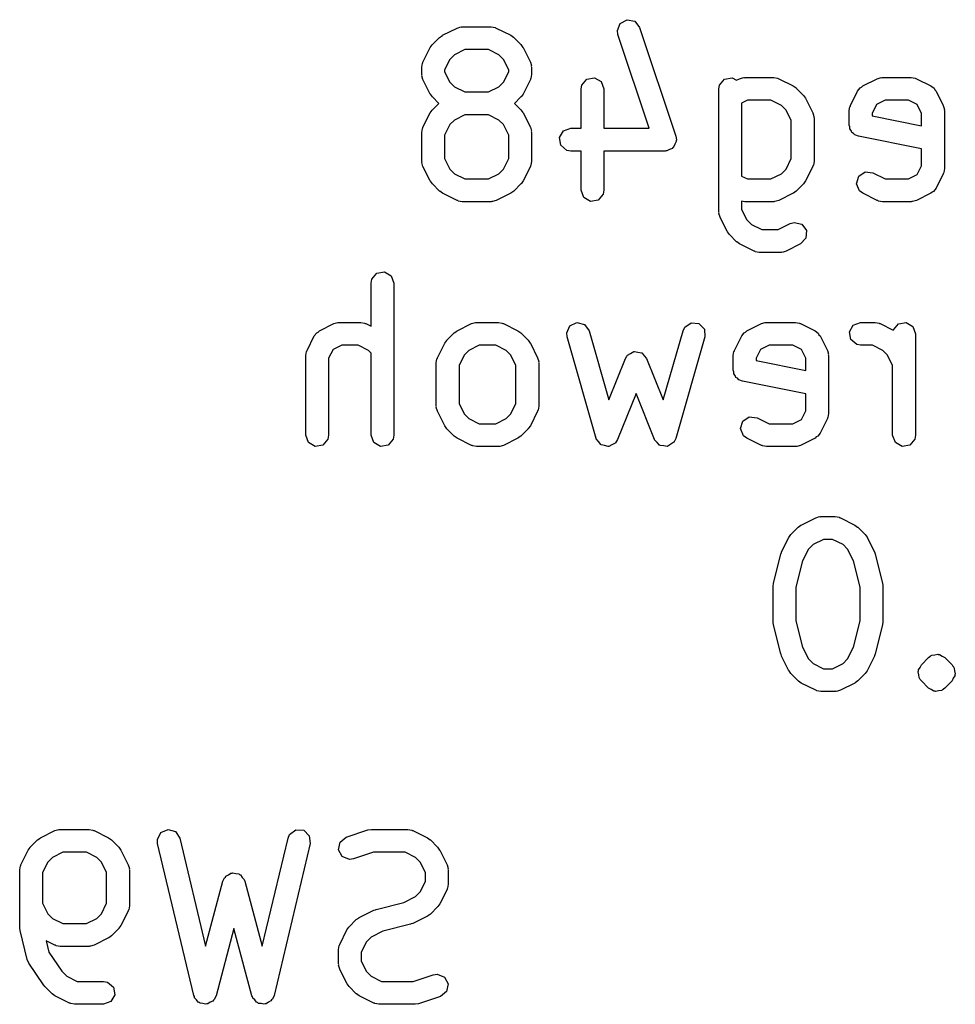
# Model space of a CAD drawing. Extents: x 3.18 to 10.88, y -3.25 to -0.52.
# Tile 35 of 52: x 8.36 to 8.61, y -0.86 to -0.61. Entities that reach past the tile are written whole.
import ezdxf

# ---------------------------------------------------------------- set-up
doc = ezdxf.new("R2010")
doc.units = 0
doc.header["$MEASUREMENT"] = 0
doc.layers.add('BLACK', color=7, linetype='CONTINUOUS')

msp = doc.modelspace()

# ---------------------------------------------------------------- linework, layer by layer
at = {"layer": 'BLACK', "linetype": 'CONTINUOUS'}
for p, q in [((8.51949, -0.610277), (8.52024, -0.608399)), ((8.52024, -0.608399), (8.52201, -0.607437)), ((8.52201, -0.607437), (8.52399, -0.607842)), ((8.52399, -0.607842), (8.52525, -0.609424)), ((8.47349, -0.612019), (8.47421, -0.611513)), ((8.47421, -0.611513), (8.47426, -0.611466)), ((8.47426, -0.611466), (8.47801, -0.609591)), ((8.47801, -0.609591), (8.47899, -0.609299)), ((8.47899, -0.609299), (8.47916, -0.60934)), ((8.47916, -0.60934), (8.47933, -0.60928)), ((8.47933, -0.60928), (8.48683, -0.60928)), ((8.48683, -0.60928), (8.48784, -0.609458)), ((8.48784, -0.609458), (8.48797, -0.609571)), ((8.48797, -0.609571), (8.48815, -0.609591)), ((8.48815, -0.609591), (8.4919, -0.611466)), ((8.4919, -0.611466), (8.4926, -0.611992)), ((8.51965, -0.611291), (8.51949, -0.610277)), ((8.52772, -0.635526), (8.51965, -0.611291)), ((8.52525, -0.609424), (8.53462, -0.637545)), ((8.47106, -0.614662), (8.47159, -0.613952)), ((8.47159, -0.613952), (8.47161, -0.613894)), ((8.47161, -0.613894), (8.47349, -0.612019)), ((8.4926, -0.611992), (8.49266, -0.612019)), ((8.49266, -0.612019), (8.49454, -0.613894)), ((8.49454, -0.613894), (8.49504, -0.614617)), ((8.46919, -0.618411), (8.47106, -0.614662)), ((8.47733, -0.616534), (8.47613, -0.617731)), ((8.48002, -0.615185), (8.47733, -0.616534)), ((8.48613, -0.615185), (8.48002, -0.615185)), ((8.48883, -0.616534), (8.48613, -0.615185)), ((8.49002, -0.617731), (8.48883, -0.616534)), ((8.49504, -0.614617), (8.49509, -0.614662)), ((8.49509, -0.614662), (8.49697, -0.618411)), ((8.46887, -0.619732), (8.46905, -0.618722)), ((8.46905, -0.618722), (8.46917, -0.618586)), ((8.46917, -0.618586), (8.46919, -0.618411)), ((8.47613, -0.617731), (8.47478, -0.620429)), ((8.49137, -0.620429), (8.49002, -0.617731)), ((8.49697, -0.618411), (8.49726, -0.619394)), ((8.46887, -0.621606), (8.46887, -0.619732)), ((8.46894, -0.621772), (8.46887, -0.621606)), ((8.46889, -0.621944), (8.46894, -0.621772)), ((8.47478, -0.620429), (8.47478, -0.620909)), ((8.47478, -0.620909), (8.47613, -0.623607)), ((8.49002, -0.623607), (8.49137, -0.620909)), ((8.49137, -0.620909), (8.49137, -0.620429)), ((8.49728, -0.621606), (8.4971, -0.622616)), ((8.49726, -0.619394), (8.49722, -0.619566)), ((8.49722, -0.619566), (8.49728, -0.619732)), ((8.49728, -0.619732), (8.49728, -0.621606)), ((8.46919, -0.622927), (8.46889, -0.621944)), ((8.47106, -0.626676), (8.46919, -0.622927)), ((8.47613, -0.623607), (8.47733, -0.624804)), ((8.48883, -0.624804), (8.49002, -0.623607)), ((8.49697, -0.622927), (8.49509, -0.626676)), ((8.49699, -0.622751), (8.49697, -0.622927)), ((8.4971, -0.622616), (8.49699, -0.622751)), ((8.51012, -0.625356), (8.5103, -0.624346)), ((8.5103, -0.624346), (8.5116, -0.622799)), ((8.5116, -0.622799), (8.51359, -0.622448)), ((8.51359, -0.622448), (8.51533, -0.623458)), ((8.51533, -0.623458), (8.51603, -0.625356)), ((8.54574, -0.625356), (8.54592, -0.624346)), ((8.54592, -0.624346), (8.54722, -0.622799)), ((8.54722, -0.622799), (8.54921, -0.622448)), ((8.54921, -0.622448), (8.55034, -0.623104)), ((8.55034, -0.623104), (8.55112, -0.622715)), ((8.55112, -0.622715), (8.5521, -0.622422)), ((8.5521, -0.622422), (8.55228, -0.622464)), ((8.55228, -0.622464), (8.55244, -0.622403)), ((8.55244, -0.622403), (8.55994, -0.622403)), ((8.55994, -0.622403), (8.56095, -0.622581)), ((8.56095, -0.622581), (8.56109, -0.622695)), ((8.56109, -0.622695), (8.56126, -0.622715)), ((8.56126, -0.622715), (8.56501, -0.62459)), ((8.58299, -0.62459), (8.58674, -0.622715)), ((8.58674, -0.622715), (8.58773, -0.622422)), ((8.58773, -0.622422), (8.5879, -0.622464)), ((8.5879, -0.622464), (8.58806, -0.622403)), ((8.58806, -0.622403), (8.59556, -0.622403)), ((8.59556, -0.622403), (8.59657, -0.622581)), ((8.59657, -0.622581), (8.59671, -0.622695)), ((8.59671, -0.622695), (8.59688, -0.622715)), ((8.59688, -0.622715), (8.60063, -0.62459)), ((8.47111, -0.626721), (8.47106, -0.626676)), ((8.47161, -0.627444), (8.47111, -0.626721)), ((8.47733, -0.624804), (8.48002, -0.626153)), ((8.48002, -0.626153), (8.48613, -0.626153)), ((8.48613, -0.626153), (8.48883, -0.624804)), ((8.49509, -0.626676), (8.49457, -0.627385)), ((8.51012, -0.635526), (8.51012, -0.625356)), ((8.51603, -0.625356), (8.51603, -0.635526)), ((8.54574, -0.657227), (8.54574, -0.625356)), ((8.56501, -0.62459), (8.56572, -0.625116)), ((8.56572, -0.625116), (8.56578, -0.625143)), ((8.56578, -0.625143), (8.56765, -0.627017)), ((8.5798, -0.62966), (8.58167, -0.62591)), ((8.58167, -0.62591), (8.58228, -0.625086)), ((8.58228, -0.625086), (8.58269, -0.624911)), ((8.58269, -0.624911), (8.58299, -0.62459)), ((8.60063, -0.62459), (8.60146, -0.625201)), ((8.60146, -0.625201), (8.60163, -0.625606)), ((8.60163, -0.625606), (8.60195, -0.62591)), ((8.60195, -0.62591), (8.60383, -0.62966)), ((8.47328, -0.629105), (8.47161, -0.627444)), ((8.47161, -0.630767), (8.47328, -0.629105)), ((8.49454, -0.627444), (8.49288, -0.629105)), ((8.49288, -0.629105), (8.49454, -0.630767)), ((8.49457, -0.627385), (8.49454, -0.627444)), ((8.55314, -0.628309), (8.55165, -0.629056)), ((8.55165, -0.629056), (8.55165, -0.647903)), ((8.55924, -0.628309), (8.55314, -0.628309)), ((8.56194, -0.629657), (8.55924, -0.628309)), ((8.56765, -0.627017), (8.56816, -0.627741)), ((8.56816, -0.627741), (8.56821, -0.627785)), ((8.56821, -0.627785), (8.57008, -0.631534)), ((8.58651, -0.629431), (8.58539, -0.631677)), ((8.58876, -0.628309), (8.58651, -0.629431)), ((8.59487, -0.628309), (8.58876, -0.628309)), ((8.59711, -0.629431), (8.59487, -0.628309)), ((8.59823, -0.631677), (8.59711, -0.629431)), ((8.46919, -0.635284), (8.47106, -0.631534)), ((8.47106, -0.631534), (8.47159, -0.630825)), ((8.47159, -0.630825), (8.47161, -0.630767)), ((8.49454, -0.630767), (8.49504, -0.63149)), ((8.49504, -0.63149), (8.49509, -0.631534)), ((8.49509, -0.631534), (8.49697, -0.635284)), ((8.56314, -0.630854), (8.56194, -0.629657)), ((8.56449, -0.633552), (8.56314, -0.630854)), ((8.57008, -0.631534), (8.57037, -0.632517)), ((8.57949, -0.63098), (8.57966, -0.62997)), ((8.57949, -0.63473), (8.57949, -0.63098)), ((8.57966, -0.62997), (8.57978, -0.629835)), ((8.57978, -0.629835), (8.5798, -0.62966)), ((8.58539, -0.631677), (8.58539, -0.632309)), ((8.59823, -0.634877), (8.59823, -0.631677)), ((8.60383, -0.62966), (8.60412, -0.630643)), ((8.60412, -0.630643), (8.60408, -0.630814)), ((8.60408, -0.630814), (8.60414, -0.63098)), ((8.60414, -0.63098), (8.60414, -0.645978)), ((8.47733, -0.633407), (8.47613, -0.634604)), ((8.48002, -0.632058), (8.47733, -0.633407)), ((8.48613, -0.632058), (8.48002, -0.632058)), ((8.48883, -0.633407), (8.48613, -0.632058)), ((8.49002, -0.634604), (8.48883, -0.633407)), ((8.56449, -0.643406), (8.56449, -0.633552)), ((8.57037, -0.632517), (8.57033, -0.632689)), ((8.57033, -0.632689), (8.57039, -0.632855)), ((8.57039, -0.632855), (8.57039, -0.644104)), ((8.58539, -0.632309), (8.59823, -0.634877)), ((8.46887, -0.636604), (8.46905, -0.635595)), ((8.46887, -0.644104), (8.46887, -0.636604)), ((8.46905, -0.635595), (8.46917, -0.635459)), ((8.46917, -0.635459), (8.46919, -0.635284)), ((8.47613, -0.634604), (8.47478, -0.637301)), ((8.49137, -0.637301), (8.49002, -0.634604)), ((8.49697, -0.635284), (8.49726, -0.636267)), ((8.49726, -0.636267), (8.49722, -0.636439)), ((8.49722, -0.636439), (8.49728, -0.636604)), ((8.49728, -0.636604), (8.49728, -0.644104)), ((8.50454, -0.637966), (8.50555, -0.636217)), ((8.50555, -0.636217), (8.50745, -0.635526)), ((8.50745, -0.635526), (8.51012, -0.635526)), ((8.51603, -0.635526), (8.52772, -0.635526)), ((8.57965, -0.635188), (8.57949, -0.63473)), ((8.57964, -0.635676), (8.57965, -0.635188)), ((8.57999, -0.636108), (8.57964, -0.635676)), ((8.58018, -0.636628), (8.57999, -0.636108)), ((8.5806, -0.636872), (8.58018, -0.636628)), ((8.5809, -0.637252), (8.5806, -0.636872)), ((8.47478, -0.637301), (8.47478, -0.643406)), ((8.49137, -0.643406), (8.49137, -0.637301)), ((8.50489, -0.639956), (8.50454, -0.637966)), ((8.53433, -0.639689), (8.53403, -0.640438)), ((8.53473, -0.638992), (8.53433, -0.639689)), ((8.53462, -0.637545), (8.53477, -0.63856)), ((8.53477, -0.63856), (8.53469, -0.63877)), ((8.53469, -0.63877), (8.53473, -0.638992)), ((8.58186, -0.637625), (8.5809, -0.637252)), ((8.59823, -0.6409), (8.58186, -0.637625)), ((8.50644, -0.641254), (8.50489, -0.639956)), ((8.50745, -0.641432), (8.50644, -0.641254)), ((8.51012, -0.641432), (8.50745, -0.641432)), ((8.51012, -0.651603), (8.51012, -0.641432)), ((8.53182, -0.641432), (8.51603, -0.641432)), ((8.51603, -0.641432), (8.51603, -0.651603)), ((8.53203, -0.641355), (8.53182, -0.641432)), ((8.53225, -0.6414), (8.53203, -0.641355)), ((8.53296, -0.641017), (8.53225, -0.6414)), ((8.53372, -0.640741), (8.53296, -0.641017)), ((8.53383, -0.640546), (8.53372, -0.640741)), ((8.53403, -0.640438), (8.53383, -0.640546)), ((8.59823, -0.645281), (8.59823, -0.6409)), ((8.46894, -0.644269), (8.46887, -0.644104)), ((8.46889, -0.644441), (8.46894, -0.644269)), ((8.46919, -0.645424), (8.46889, -0.644441)), ((8.47478, -0.643406), (8.47613, -0.646104)), ((8.49002, -0.646104), (8.49137, -0.643406)), ((8.49728, -0.644104), (8.4971, -0.645113)), ((8.56314, -0.646104), (8.56449, -0.643406)), ((8.57039, -0.644104), (8.57022, -0.645113)), ((8.47106, -0.649174), (8.46919, -0.645424)), ((8.47613, -0.646104), (8.47733, -0.647301)), ((8.47733, -0.647301), (8.48002, -0.64865)), ((8.48613, -0.64865), (8.48883, -0.647301)), ((8.48883, -0.647301), (8.49002, -0.646104)), ((8.49697, -0.645424), (8.49509, -0.649174)), ((8.49699, -0.645249), (8.49697, -0.645424)), ((8.4971, -0.645113), (8.49699, -0.645249)), ((8.55924, -0.64865), (8.56194, -0.647301)), ((8.56194, -0.647301), (8.56314, -0.646104)), ((8.57008, -0.645424), (8.56821, -0.649174)), ((8.5701, -0.645249), (8.57008, -0.645424)), ((8.57022, -0.645113), (8.5701, -0.645249)), ((8.58194, -0.647969), (8.58363, -0.646856)), ((8.58363, -0.646856), (8.58563, -0.647087)), ((8.58563, -0.647087), (8.58876, -0.64865)), ((8.59711, -0.647527), (8.59823, -0.645281)), ((8.60383, -0.647299), (8.60195, -0.651048)), ((8.60385, -0.647123), (8.60383, -0.647299)), ((8.60396, -0.646988), (8.60385, -0.647123)), ((8.60414, -0.645978), (8.60396, -0.646988)), ((8.47111, -0.649218), (8.47106, -0.649174)), ((8.47161, -0.649941), (8.47111, -0.649218)), ((8.48002, -0.64865), (8.48613, -0.64865)), ((8.49457, -0.649883), (8.49454, -0.649941)), ((8.49509, -0.649174), (8.49457, -0.649883)), ((8.55165, -0.647903), (8.55314, -0.64865)), ((8.55314, -0.64865), (8.55924, -0.64865)), ((8.56768, -0.649883), (8.56765, -0.649941)), ((8.56821, -0.649174), (8.56768, -0.649883)), ((8.58137, -0.649905), (8.58194, -0.647969)), ((8.58876, -0.64865), (8.59487, -0.64865)), ((8.59487, -0.64865), (8.59711, -0.647527)), ((8.47349, -0.651816), (8.47161, -0.649941)), ((8.47355, -0.651843), (8.47349, -0.651816)), ((8.47426, -0.652369), (8.47355, -0.651843)), ((8.47801, -0.654244), (8.47426, -0.652369)), ((8.4919, -0.652369), (8.48815, -0.654244)), ((8.49194, -0.652322), (8.4919, -0.652369)), ((8.49266, -0.651816), (8.49194, -0.652322)), ((8.49454, -0.649941), (8.49266, -0.651816)), ((8.51081, -0.653501), (8.51012, -0.651603)), ((8.51603, -0.651603), (8.51585, -0.652612)), ((8.56501, -0.652369), (8.56126, -0.654244)), ((8.56506, -0.652322), (8.56501, -0.652369)), ((8.56578, -0.651816), (8.56506, -0.652322)), ((8.56765, -0.649941), (8.56578, -0.651816)), ((8.58217, -0.651758), (8.58137, -0.649905)), ((8.58299, -0.652369), (8.58217, -0.651758)), ((8.58674, -0.654244), (8.58299, -0.652369)), ((8.60063, -0.652369), (8.59688, -0.654244)), ((8.60094, -0.652048), (8.60063, -0.652369)), ((8.60134, -0.651872), (8.60094, -0.652048)), ((8.60195, -0.651048), (8.60134, -0.651872)), ((8.47818, -0.654264), (8.47801, -0.654244)), ((8.47832, -0.654377), (8.47818, -0.654264)), ((8.47933, -0.654555), (8.47832, -0.654377)), ((8.48683, -0.654555), (8.47933, -0.654555)), ((8.48699, -0.654495), (8.48683, -0.654555)), ((8.48716, -0.654536), (8.48699, -0.654495)), ((8.48815, -0.654244), (8.48716, -0.654536)), ((8.51256, -0.65451), (8.51081, -0.653501)), ((8.51455, -0.65416), (8.51256, -0.65451)), ((8.51585, -0.652612), (8.51455, -0.65416)), ((8.55244, -0.654555), (8.55165, -0.654415)), ((8.55165, -0.654415), (8.55165, -0.65653)), ((8.55994, -0.654555), (8.55244, -0.654555)), ((8.56011, -0.654495), (8.55994, -0.654555)), ((8.56028, -0.654536), (8.56011, -0.654495)), ((8.56126, -0.654244), (8.56028, -0.654536)), ((8.58692, -0.654264), (8.58674, -0.654244)), ((8.58705, -0.654377), (8.58692, -0.654264)), ((8.58806, -0.654555), (8.58705, -0.654377)), ((8.59556, -0.654555), (8.58806, -0.654555)), ((8.59573, -0.654495), (8.59556, -0.654555)), ((8.5959, -0.654536), (8.59573, -0.654495)), ((8.59688, -0.654244), (8.5959, -0.654536)), ((8.5458, -0.657393), (8.54574, -0.657227)), ((8.54576, -0.657564), (8.5458, -0.657393)), ((8.55165, -0.65653), (8.55299, -0.659227)), ((8.54605, -0.658547), (8.54576, -0.657564)), ((8.54793, -0.662297), (8.54605, -0.658547)), ((8.55299, -0.659227), (8.55419, -0.660424)), ((8.56425, -0.66021), (8.56523, -0.659918)), ((8.56523, -0.659918), (8.56719, -0.660387)), ((8.54797, -0.662341), (8.54793, -0.662297)), ((8.54848, -0.663064), (8.54797, -0.662341)), ((8.55419, -0.660424), (8.55689, -0.661773)), ((8.55689, -0.661773), (8.56112, -0.661773)), ((8.56112, -0.661773), (8.56425, -0.66021)), ((8.56719, -0.660387), (8.5684, -0.662009)), ((8.5684, -0.662009), (8.56828, -0.664026)), ((8.55035, -0.664939), (8.54848, -0.663064)), ((8.55041, -0.664966), (8.55035, -0.664939)), ((8.55112, -0.665492), (8.55041, -0.664966)), ((8.56828, -0.664026), (8.56689, -0.665492)), ((8.55487, -0.667367), (8.55112, -0.665492)), ((8.55505, -0.667387), (8.55487, -0.667367)), ((8.55518, -0.667501), (8.55505, -0.667387)), ((8.55619, -0.667679), (8.55518, -0.667501)), ((8.56182, -0.667679), (8.55619, -0.667679)), ((8.56198, -0.667618), (8.56182, -0.667679)), ((8.56215, -0.667659), (8.56198, -0.667618)), ((8.56314, -0.667367), (8.56215, -0.667659)), ((8.56689, -0.665492), (8.56314, -0.667367)), ((8.45723, -0.673061), (8.45922, -0.67271)), ((8.45922, -0.67271), (8.46097, -0.67372)), ((8.45575, -0.675618), (8.45593, -0.674608)), ((8.45593, -0.674608), (8.45723, -0.673061)), ((8.46097, -0.67372), (8.46166, -0.675618)), ((8.45575, -0.686776), (8.45575, -0.675618)), ((8.46166, -0.675618), (8.46166, -0.714988)), ((8.44208, -0.688296), (8.44239, -0.687975)), ((8.44239, -0.687975), (8.44614, -0.686101)), ((8.44614, -0.686101), (8.44712, -0.685808)), ((8.44712, -0.685808), (8.44729, -0.685849)), ((8.44729, -0.685849), (8.44746, -0.685789)), ((8.44746, -0.685789), (8.45308, -0.685789)), ((8.45308, -0.685789), (8.45409, -0.685967)), ((8.45409, -0.685967), (8.45423, -0.68608)), ((8.45423, -0.68608), (8.4544, -0.686101)), ((8.4544, -0.686101), (8.45575, -0.686776)), ((8.47724, -0.688529), (8.47796, -0.688022)), ((8.47796, -0.688022), (8.47801, -0.687975)), ((8.47801, -0.687975), (8.48176, -0.686101)), ((8.48176, -0.686101), (8.48274, -0.685808)), ((8.48274, -0.685808), (8.48291, -0.685849)), ((8.48291, -0.685849), (8.48308, -0.685789)), ((8.48308, -0.685789), (8.4887, -0.685789)), ((8.4887, -0.685789), (8.48971, -0.685967)), ((8.48971, -0.685967), (8.48985, -0.68608)), ((8.48985, -0.68608), (8.49002, -0.686101)), ((8.49002, -0.686101), (8.49377, -0.687975)), ((8.49377, -0.687975), (8.49448, -0.688501)), ((8.50638, -0.688533), (8.5072, -0.686689)), ((8.5072, -0.686689), (8.50902, -0.685805)), ((8.50902, -0.685805), (8.51098, -0.686295)), ((8.51098, -0.686295), (8.51216, -0.687931)), ((8.51216, -0.687931), (8.51729, -0.705872)), ((8.53135, -0.705872), (8.53648, -0.687931)), ((8.53648, -0.687931), (8.53693, -0.687008)), ((8.53693, -0.687008), (8.5386, -0.685877)), ((8.5386, -0.685877), (8.54061, -0.686087)), ((8.54061, -0.686087), (8.54202, -0.687538)), ((8.54202, -0.687538), (8.54216, -0.689553)), ((8.55269, -0.688296), (8.553, -0.687975)), ((8.553, -0.687975), (8.55675, -0.686101)), ((8.55675, -0.686101), (8.55773, -0.685808)), ((8.55773, -0.685808), (8.5579, -0.685849)), ((8.5579, -0.685849), (8.55807, -0.685789)), ((8.55807, -0.685789), (8.56557, -0.685789)), ((8.56557, -0.685789), (8.56658, -0.685967)), ((8.56658, -0.685967), (8.56671, -0.68608)), ((8.56671, -0.68608), (8.56689, -0.686101)), ((8.56689, -0.686101), (8.57064, -0.687975)), ((8.57064, -0.687975), (8.57146, -0.688586)), ((8.57953, -0.688229), (8.58054, -0.68648)), ((8.58054, -0.68648), (8.58244, -0.685789)), ((8.58244, -0.685789), (8.58619, -0.685789)), ((8.58619, -0.685789), (8.5872, -0.685967)), ((8.5872, -0.685967), (8.58733, -0.68608)), ((8.58733, -0.68608), (8.58751, -0.686101)), ((8.58751, -0.686101), (8.5909, -0.687797)), ((8.5909, -0.687797), (8.59091, -0.687732)), ((8.59091, -0.687732), (8.59221, -0.686185)), ((8.59221, -0.686185), (8.5942, -0.685834)), ((8.5942, -0.685834), (8.59595, -0.686844)), ((8.59595, -0.686844), (8.59664, -0.688742)), ((8.43919, -0.693045), (8.44107, -0.689296)), ((8.44107, -0.689296), (8.44168, -0.688472)), ((8.44168, -0.688472), (8.44208, -0.688296)), ((8.47481, -0.691171), (8.47534, -0.690462)), ((8.47534, -0.690462), (8.47536, -0.690403)), ((8.47536, -0.690403), (8.47724, -0.688529)), ((8.49448, -0.688501), (8.49454, -0.688529)), ((8.49454, -0.688529), (8.49641, -0.690403)), ((8.49641, -0.690403), (8.49692, -0.691126)), ((8.50648, -0.689553), (8.50638, -0.688533)), ((8.51398, -0.7158), (8.50648, -0.689553)), ((8.54216, -0.689553), (8.53466, -0.7158)), ((8.5498, -0.693045), (8.55168, -0.689296)), ((8.55168, -0.689296), (8.55229, -0.688472)), ((8.55229, -0.688472), (8.55269, -0.688296)), ((8.57146, -0.688586), (8.57164, -0.688992)), ((8.57164, -0.688992), (8.57196, -0.689296)), ((8.57196, -0.689296), (8.57383, -0.693045)), ((8.57988, -0.690218), (8.57953, -0.688229)), ((8.58143, -0.691516), (8.57988, -0.690218)), ((8.59664, -0.688742), (8.59664, -0.714988)), ((8.43906, -0.693356), (8.43917, -0.693221)), ((8.43917, -0.693221), (8.43919, -0.693045)), ((8.44591, -0.692817), (8.44478, -0.695063)), ((8.44815, -0.691694), (8.44591, -0.692817)), ((8.45238, -0.691694), (8.44815, -0.691694)), ((8.45508, -0.693043), (8.45238, -0.691694)), ((8.45575, -0.693714), (8.45508, -0.693043)), ((8.47294, -0.69492), (8.47481, -0.691171)), ((8.48108, -0.693043), (8.47988, -0.69424)), ((8.48377, -0.691694), (8.48108, -0.693043)), ((8.488, -0.691694), (8.48377, -0.691694)), ((8.4907, -0.693043), (8.488, -0.691694)), ((8.4919, -0.69424), (8.4907, -0.693043)), ((8.49692, -0.691126), (8.49697, -0.691171)), ((8.49697, -0.691171), (8.49884, -0.69492)), ((8.54967, -0.693356), (8.54978, -0.693221)), ((8.54978, -0.693221), (8.5498, -0.693045)), ((8.55652, -0.692817), (8.5554, -0.695063)), ((8.55876, -0.691694), (8.55652, -0.692817)), ((8.56487, -0.691694), (8.55876, -0.691694)), ((8.56711, -0.692817), (8.56487, -0.691694)), ((8.56824, -0.695063), (8.56711, -0.692817)), ((8.57383, -0.693045), (8.57412, -0.694028)), ((8.58244, -0.691694), (8.58143, -0.691516)), ((8.58549, -0.691694), (8.58244, -0.691694)), ((8.58819, -0.693043), (8.58549, -0.691694)), ((8.58939, -0.69424), (8.58819, -0.693043)), ((8.43888, -0.694366), (8.43906, -0.693356)), ((8.43888, -0.714988), (8.43888, -0.694366)), ((8.44478, -0.695063), (8.44478, -0.714988)), ((8.45575, -0.714988), (8.45575, -0.693714)), ((8.47262, -0.696241), (8.4728, -0.695231)), ((8.4728, -0.695231), (8.47292, -0.695096)), ((8.47292, -0.695096), (8.47294, -0.69492)), ((8.47988, -0.69424), (8.47853, -0.696938)), ((8.49325, -0.696938), (8.4919, -0.69424)), ((8.49884, -0.69492), (8.49913, -0.695903)), ((8.51729, -0.705872), (8.52158, -0.695144)), ((8.52158, -0.695144), (8.52197, -0.694522)), ((8.52197, -0.694522), (8.522, -0.694415)), ((8.522, -0.694415), (8.52205, -0.694383)), ((8.52205, -0.694383), (8.52212, -0.694273)), ((8.52212, -0.694273), (8.52293, -0.693836)), ((8.52293, -0.693836), (8.52372, -0.69335)), ((8.52372, -0.69335), (8.52381, -0.693364)), ((8.52381, -0.693364), (8.5239, -0.693318)), ((8.5239, -0.693318), (8.5248, -0.693507)), ((8.5248, -0.693507), (8.52572, -0.693638)), ((8.52572, -0.693638), (8.52578, -0.693711)), ((8.52578, -0.693711), (8.52588, -0.693731)), ((8.52588, -0.693731), (8.52645, -0.694457)), ((8.52645, -0.694457), (8.52706, -0.695144)), ((8.52706, -0.695144), (8.53135, -0.705872)), ((8.54949, -0.694366), (8.54967, -0.693356)), ((8.54949, -0.698116), (8.54949, -0.694366)), ((8.5554, -0.695063), (8.5554, -0.695695)), ((8.5554, -0.695695), (8.56824, -0.698263)), ((8.56824, -0.698263), (8.56824, -0.695063)), ((8.57412, -0.694028), (8.57408, -0.6942)), ((8.57408, -0.6942), (8.57414, -0.694366)), ((8.57414, -0.694366), (8.57414, -0.709364)), ((8.59073, -0.696938), (8.58939, -0.69424)), ((8.47262, -0.707489), (8.47262, -0.696241)), ((8.47853, -0.696938), (8.47853, -0.706792)), ((8.49325, -0.706792), (8.49325, -0.696938)), ((8.49913, -0.695903), (8.49909, -0.696075)), ((8.49909, -0.696075), (8.49915, -0.696241)), ((8.49915, -0.696241), (8.49915, -0.707489)), ((8.54966, -0.698574), (8.54949, -0.698116)), ((8.59073, -0.714988), (8.59073, -0.696938)), ((8.54965, -0.699062), (8.54966, -0.698574)), ((8.54999, -0.699494), (8.54965, -0.699062)), ((8.55018, -0.700014), (8.54999, -0.699494)), ((8.5506, -0.700257), (8.55018, -0.700014)), ((8.55091, -0.700638), (8.5506, -0.700257)), ((8.55186, -0.701011), (8.55091, -0.700638)), ((8.56824, -0.704286), (8.55186, -0.701011)), ((8.52432, -0.704191), (8.51956, -0.716085)), ((8.52908, -0.716085), (8.52432, -0.704191)), ((8.56824, -0.708667), (8.56824, -0.704286)), ((8.47268, -0.707655), (8.47262, -0.707489)), ((8.47264, -0.707827), (8.47268, -0.707655)), ((8.47294, -0.70881), (8.47264, -0.707827)), ((8.47853, -0.706792), (8.47988, -0.70949)), ((8.4919, -0.70949), (8.49325, -0.706792)), ((8.49897, -0.708499), (8.49886, -0.708634)), ((8.49915, -0.707489), (8.49897, -0.708499)), ((8.47481, -0.712559), (8.47294, -0.70881)), ((8.47988, -0.70949), (8.48108, -0.710687)), ((8.48108, -0.710687), (8.48377, -0.712036)), ((8.488, -0.712036), (8.4907, -0.710687)), ((8.4907, -0.710687), (8.4919, -0.70949)), ((8.49884, -0.70881), (8.49697, -0.712559)), ((8.49886, -0.708634), (8.49884, -0.70881)), ((8.55195, -0.711355), (8.55363, -0.710242)), ((8.55363, -0.710242), (8.55564, -0.710473)), ((8.55564, -0.710473), (8.55876, -0.712036)), ((8.56487, -0.712036), (8.56711, -0.710913)), ((8.56711, -0.710913), (8.56824, -0.708667)), ((8.57383, -0.710685), (8.57196, -0.714434)), ((8.57385, -0.710509), (8.57383, -0.710685)), ((8.57396, -0.710374), (8.57385, -0.710509)), ((8.57414, -0.709364), (8.57396, -0.710374)), ((8.47486, -0.712604), (8.47481, -0.712559)), ((8.47536, -0.713327), (8.47486, -0.712604)), ((8.47724, -0.715202), (8.47536, -0.713327)), ((8.48377, -0.712036), (8.488, -0.712036)), ((8.49641, -0.713327), (8.49454, -0.715202)), ((8.49644, -0.713268), (8.49641, -0.713327)), ((8.49697, -0.712559), (8.49644, -0.713268)), ((8.55137, -0.713291), (8.55195, -0.711355)), ((8.55217, -0.715144), (8.55137, -0.713291)), ((8.55876, -0.712036), (8.56487, -0.712036)), ((8.43957, -0.716886), (8.43888, -0.714988)), ((8.44461, -0.715998), (8.44331, -0.717546)), ((8.44478, -0.714988), (8.44461, -0.715998)), ((8.45644, -0.716886), (8.45575, -0.714988)), ((8.46148, -0.715998), (8.46018, -0.717546)), ((8.46166, -0.714988), (8.46148, -0.715998)), ((8.4773, -0.715229), (8.47724, -0.715202)), ((8.47801, -0.715755), (8.4773, -0.715229)), ((8.48176, -0.717629), (8.47801, -0.715755)), ((8.49377, -0.715755), (8.49002, -0.717629)), ((8.49381, -0.715708), (8.49377, -0.715755)), ((8.49454, -0.715202), (8.49381, -0.715708)), ((8.51402, -0.715849), (8.51398, -0.7158)), ((8.51402, -0.715911), (8.51402, -0.715849)), ((8.51461, -0.716662), (8.51402, -0.715911)), ((8.51956, -0.716085), (8.51902, -0.716957)), ((8.52912, -0.716131), (8.52908, -0.716085)), ((8.52912, -0.716192), (8.52912, -0.716131)), ((8.53466, -0.7158), (8.53421, -0.716722)), ((8.553, -0.715755), (8.55217, -0.715144)), ((8.55675, -0.717629), (8.553, -0.715755)), ((8.57064, -0.715755), (8.56689, -0.717629)), ((8.57094, -0.715434), (8.57064, -0.715755)), ((8.57135, -0.715258), (8.57094, -0.715434)), ((8.57196, -0.714434), (8.57135, -0.715258)), ((8.59143, -0.716886), (8.59073, -0.714988)), ((8.59646, -0.715998), (8.59516, -0.717546)), ((8.59664, -0.714988), (8.59646, -0.715998)), ((8.44132, -0.717896), (8.43957, -0.716886)), ((8.44331, -0.717546), (8.44132, -0.717896)), ((8.45819, -0.717896), (8.45644, -0.716886)), ((8.46018, -0.717546), (8.45819, -0.717896)), ((8.48193, -0.71765), (8.48176, -0.717629)), ((8.48207, -0.717763), (8.48193, -0.71765)), ((8.48308, -0.717941), (8.48207, -0.717763)), ((8.4887, -0.717941), (8.48308, -0.717941)), ((8.48887, -0.717881), (8.4887, -0.717941)), ((8.48904, -0.717922), (8.48887, -0.717881)), ((8.49002, -0.717629), (8.48904, -0.717922)), ((8.51517, -0.717435), (8.51461, -0.716662)), ((8.51523, -0.71745), (8.51517, -0.717435)), ((8.51527, -0.717498), (8.51523, -0.71745)), ((8.5162, -0.717693), (8.51527, -0.717498)), ((8.51713, -0.717925), (8.5162, -0.717693)), ((8.51718, -0.717898), (8.51713, -0.717925)), ((8.51724, -0.717911), (8.51718, -0.717898)), ((8.51809, -0.717459), (8.51724, -0.717911)), ((8.51894, -0.717042), (8.51809, -0.717459)), ((8.51897, -0.716986), (8.51894, -0.717042)), ((8.51902, -0.716957), (8.51897, -0.716986)), ((8.52979, -0.716879), (8.52912, -0.716192)), ((8.53042, -0.717591), (8.52979, -0.716879)), ((8.53049, -0.717599), (8.53042, -0.717591)), ((8.53053, -0.717644), (8.53049, -0.717599)), ((8.53148, -0.717743), (8.53053, -0.717644)), ((8.53242, -0.717879), (8.53148, -0.717743)), ((8.53248, -0.717846), (8.53242, -0.717879)), ((8.53254, -0.717853), (8.53248, -0.717846)), ((8.53333, -0.717318), (8.53254, -0.717853)), ((8.53414, -0.716814), (8.53333, -0.717318)), ((8.53416, -0.716756), (8.53414, -0.716814)), ((8.53421, -0.716722), (8.53416, -0.716756)), ((8.55692, -0.71765), (8.55675, -0.717629)), ((8.55706, -0.717763), (8.55692, -0.71765)), ((8.55807, -0.717941), (8.55706, -0.717763)), ((8.56557, -0.717941), (8.55807, -0.717941)), ((8.56573, -0.717881), (8.56557, -0.717941)), ((8.5659, -0.717922), (8.56573, -0.717881)), ((8.56689, -0.717629), (8.5659, -0.717922)), ((8.59317, -0.717896), (8.59143, -0.716886)), ((8.59516, -0.717546), (8.59317, -0.717896)), ((8.56706, -0.738238), (8.57081, -0.736363)), ((8.57081, -0.736363), (8.57179, -0.736071)), ((8.57179, -0.736071), (8.57196, -0.736112)), ((8.57196, -0.736112), (8.57213, -0.736051)), ((8.57213, -0.736051), (8.57588, -0.736051)), ((8.57588, -0.736051), (8.57689, -0.736229)), ((8.57689, -0.736229), (8.57702, -0.736343)), ((8.57702, -0.736343), (8.5772, -0.736363)), ((8.5772, -0.736363), (8.58095, -0.738238)), ((8.56442, -0.740666), (8.56629, -0.738791)), ((8.56629, -0.738791), (8.56701, -0.738285)), ((8.56701, -0.738285), (8.56706, -0.738238)), ((8.58095, -0.738238), (8.58166, -0.738764)), ((8.58166, -0.738764), (8.58171, -0.738791)), ((8.58171, -0.738791), (8.58359, -0.740666)), ((8.56199, -0.745183), (8.56386, -0.741433)), ((8.56386, -0.741433), (8.56439, -0.740724)), ((8.56439, -0.740724), (8.56442, -0.740666)), ((8.58359, -0.740666), (8.5841, -0.741389)), ((8.5841, -0.741389), (8.58414, -0.741433)), ((8.58414, -0.741433), (8.58602, -0.745183)), ((8.57013, -0.743306), (8.56893, -0.744503)), ((8.57282, -0.741957), (8.57013, -0.743306)), ((8.57518, -0.741957), (8.57282, -0.741957)), ((8.57788, -0.743306), (8.57518, -0.741957)), ((8.57907, -0.744503), (8.57788, -0.743306)), ((8.55989, -0.753286), (8.56176, -0.745787)), ((8.56176, -0.745787), (8.56197, -0.745322)), ((8.56197, -0.745322), (8.56199, -0.745183)), ((8.56893, -0.744503), (8.56741, -0.747534)), ((8.58059, -0.747534), (8.57907, -0.744503)), ((8.58602, -0.745183), (8.58616, -0.745671)), ((8.58616, -0.745671), (8.58624, -0.745787)), ((8.58624, -0.745787), (8.58812, -0.753286)), ((8.56741, -0.747534), (8.56571, -0.754366)), ((8.5823, -0.754366), (8.58059, -0.747534)), ((8.5598, -0.754002), (8.5599, -0.753422)), ((8.5598, -0.763376), (8.5598, -0.754002)), ((8.5599, -0.753422), (8.55989, -0.753286)), ((8.56571, -0.754366), (8.56571, -0.763013)), ((8.5823, -0.763013), (8.5823, -0.754366)), ((8.58812, -0.753286), (8.58816, -0.753874)), ((8.58816, -0.753874), (8.5882, -0.754002)), ((8.5882, -0.754002), (8.5882, -0.763376)), ((8.55985, -0.763504), (8.5598, -0.763376)), ((8.55989, -0.764092), (8.55985, -0.763504)), ((8.56176, -0.771591), (8.55989, -0.764092)), ((8.56571, -0.763013), (8.56741, -0.769845)), ((8.58059, -0.769845), (8.5823, -0.763013)), ((8.58812, -0.764092), (8.58624, -0.771591)), ((8.5882, -0.763376), (8.5881, -0.763956)), ((8.5881, -0.763956), (8.58812, -0.764092)), ((8.56184, -0.771707), (8.56176, -0.771591)), ((8.56199, -0.772196), (8.56184, -0.771707)), ((8.56386, -0.775945), (8.56199, -0.772196)), ((8.56741, -0.769845), (8.56893, -0.772876)), ((8.57907, -0.772876), (8.58059, -0.769845)), ((8.58602, -0.772196), (8.58414, -0.775945)), ((8.58603, -0.772057), (8.58602, -0.772196)), ((8.58624, -0.771591), (8.58603, -0.772057)), ((8.60035, -0.772313), (8.60043, -0.772206)), ((8.60043, -0.772206), (8.60056, -0.772172)), ((8.60056, -0.772167), (8.60065, -0.772068)), ((8.60056, -0.772172), (8.60056, -0.772167)), ((8.60065, -0.772068), (8.60073, -0.772054)), ((8.60073, -0.772054), (8.60088, -0.771949)), ((8.60088, -0.771949), (8.60164, -0.771882)), ((8.60164, -0.771882), (8.60238, -0.771683)), ((8.60238, -0.771683), (8.6025, -0.77174)), ((8.6025, -0.77174), (8.60264, -0.771717)), ((8.60264, -0.771717), (8.60275, -0.771784)), ((8.60275, -0.771784), (8.60289, -0.771773)), ((8.60289, -0.771773), (8.60352, -0.772213)), ((8.60352, -0.772213), (8.60421, -0.772537)), ((8.56893, -0.772876), (8.57013, -0.774073)), ((8.57013, -0.774073), (8.57282, -0.775421)), ((8.57518, -0.775421), (8.57788, -0.774073)), ((8.57788, -0.774073), (8.57907, -0.772876)), ((8.59784, -0.775107), (8.59816, -0.774412)), ((8.59816, -0.774412), (8.60004, -0.772537)), ((8.60004, -0.772537), (8.60035, -0.772313)), ((8.60421, -0.772537), (8.60609, -0.774412)), ((8.60609, -0.774412), (8.60631, -0.774731)), ((8.60631, -0.774731), (8.60642, -0.774806)), ((8.56391, -0.77599), (8.56386, -0.775945)), ((8.56442, -0.776713), (8.56391, -0.77599)), ((8.56629, -0.778587), (8.56442, -0.776713)), ((8.57282, -0.775421), (8.57518, -0.775421)), ((8.58359, -0.776713), (8.58171, -0.778587)), ((8.58362, -0.776654), (8.58359, -0.776713)), ((8.58414, -0.775945), (8.58362, -0.776654)), ((8.59731, -0.776242), (8.59742, -0.776001)), ((8.59751, -0.776983), (8.59731, -0.776242)), ((8.5974, -0.775735), (8.59784, -0.775107)), ((8.59742, -0.776001), (8.5974, -0.775735)), ((8.59757, -0.777747), (8.59751, -0.776983)), ((8.60685, -0.777264), (8.60641, -0.777892)), ((8.60642, -0.774806), (8.60645, -0.774933)), ((8.60645, -0.774933), (8.60667, -0.775252)), ((8.60667, -0.775252), (8.60674, -0.776016)), ((8.60674, -0.776016), (8.60694, -0.776757)), ((8.60694, -0.776757), (8.60683, -0.776998)), ((8.60683, -0.776998), (8.60685, -0.777264)), ((8.56635, -0.778615), (8.56629, -0.778587)), ((8.56706, -0.77914), (8.56635, -0.778615)), ((8.57081, -0.781015), (8.56706, -0.77914)), ((8.58095, -0.77914), (8.5772, -0.781015)), ((8.58099, -0.779094), (8.58095, -0.77914)), ((8.58171, -0.778587), (8.58099, -0.779094)), ((8.5978, -0.778066), (8.59757, -0.777747)), ((8.59783, -0.778193), (8.5978, -0.778066)), ((8.59794, -0.778268), (8.59783, -0.778193)), ((8.59816, -0.778587), (8.59794, -0.778268)), ((8.60004, -0.780462), (8.59816, -0.778587)), ((8.60609, -0.778587), (8.60421, -0.780462)), ((8.60641, -0.777892), (8.60609, -0.778587)), ((8.57098, -0.781035), (8.57081, -0.781015)), ((8.57112, -0.781149), (8.57098, -0.781035)), ((8.57213, -0.781327), (8.57112, -0.781149)), ((8.57588, -0.781327), (8.57213, -0.781327)), ((8.57604, -0.781267), (8.57588, -0.781327)), ((8.57621, -0.781308), (8.57604, -0.781267)), ((8.5772, -0.781015), (8.57621, -0.781308)), ((8.60073, -0.780786), (8.60004, -0.780462)), ((8.60136, -0.781226), (8.60073, -0.780786)), ((8.60149, -0.781215), (8.60136, -0.781226)), ((8.60161, -0.781282), (8.60149, -0.781215)), ((8.60174, -0.781259), (8.60161, -0.781282)), ((8.60187, -0.781316), (8.60174, -0.781259)), ((8.60261, -0.781117), (8.60187, -0.781316)), ((8.60337, -0.78105), (8.60261, -0.781117)), ((8.60352, -0.780945), (8.60337, -0.78105)), ((8.6036, -0.780931), (8.60352, -0.780945)), ((8.60368, -0.780832), (8.6036, -0.780931)), ((8.60369, -0.780827), (8.60368, -0.780832)), ((8.60382, -0.780793), (8.60369, -0.780827)), ((8.60389, -0.780686), (8.60382, -0.780793)), ((8.60421, -0.780462), (8.60389, -0.780686)), ((8.37021, -0.819209), (8.37396, -0.817334)), ((8.37396, -0.817334), (8.37494, -0.817042)), ((8.37494, -0.817042), (8.37511, -0.817083)), ((8.37511, -0.817083), (8.37528, -0.817022)), ((8.37528, -0.817022), (8.38278, -0.817022)), ((8.38278, -0.817022), (8.38379, -0.8172)), ((8.38379, -0.8172), (8.38392, -0.817314)), ((8.38392, -0.817314), (8.3841, -0.817334)), ((8.3841, -0.817334), (8.38785, -0.819209)), ((8.40047, -0.819635), (8.40137, -0.817829)), ((8.40137, -0.817829), (8.40322, -0.817028)), ((8.40322, -0.817028), (8.40516, -0.817605)), ((8.40516, -0.817605), (8.40627, -0.819291)), ((8.43468, -0.81835), (8.4363, -0.817146)), ((8.4363, -0.817146), (8.43832, -0.817265)), ((8.43832, -0.817265), (8.43978, -0.818653)), ((8.44933, -0.819049), (8.45496, -0.817174)), ((8.45496, -0.817174), (8.45583, -0.817044)), ((8.45583, -0.817044), (8.45589, -0.817022)), ((8.45589, -0.817022), (8.46527, -0.817022)), ((8.46527, -0.817022), (8.46628, -0.8172)), ((8.46628, -0.8172), (8.46641, -0.817314)), ((8.46641, -0.817314), (8.46659, -0.817334)), ((8.46659, -0.817334), (8.47034, -0.819209)), ((8.36756, -0.821637), (8.36944, -0.819762)), ((8.36944, -0.819762), (8.37016, -0.819256)), ((8.37016, -0.819256), (8.37021, -0.819209)), ((8.38785, -0.819209), (8.38856, -0.819735)), ((8.38856, -0.819735), (8.38861, -0.819762)), ((8.38861, -0.819762), (8.39049, -0.821637)), ((8.40053, -0.820659), (8.40047, -0.819635)), ((8.40627, -0.819291), (8.41293, -0.847278)), ((8.42761, -0.847278), (8.43427, -0.819291)), ((8.43427, -0.819291), (8.43468, -0.81835)), ((8.43978, -0.818653), (8.44002, -0.820659)), ((8.44735, -0.822283), (8.44775, -0.820304)), ((8.44775, -0.820304), (8.44933, -0.819049)), ((8.47034, -0.819209), (8.47105, -0.819735)), ((8.47105, -0.819735), (8.4711, -0.819762)), ((8.4711, -0.819762), (8.47298, -0.821637)), ((8.36514, -0.826154), (8.36701, -0.822404)), ((8.36701, -0.822404), (8.36754, -0.821695)), ((8.36754, -0.821695), (8.36756, -0.821637)), ((8.37597, -0.822928), (8.37328, -0.824277)), ((8.38208, -0.822928), (8.37597, -0.822928)), ((8.38478, -0.824277), (8.38208, -0.822928)), ((8.39049, -0.821637), (8.39099, -0.82236)), ((8.39099, -0.82236), (8.39104, -0.822404)), ((8.39104, -0.822404), (8.39292, -0.826154)), ((8.4099, -0.860029), (8.40053, -0.820659)), ((8.44002, -0.820659), (8.43064, -0.860029)), ((8.44831, -0.824059), (8.44735, -0.822283)), ((8.45637, -0.822928), (8.4512, -0.824651)), ((8.46457, -0.822928), (8.45637, -0.822928)), ((8.46727, -0.824277), (8.46457, -0.822928)), ((8.47298, -0.821637), (8.47348, -0.82236)), ((8.47348, -0.82236), (8.47353, -0.822404)), ((8.47353, -0.822404), (8.47541, -0.826154)), ((8.37208, -0.825474), (8.37073, -0.828171)), ((8.37328, -0.824277), (8.37208, -0.825474)), ((8.38597, -0.825474), (8.38478, -0.824277)), ((8.38732, -0.828171), (8.38597, -0.825474)), ((8.45019, -0.824802), (8.44831, -0.824059)), ((8.4512, -0.824651), (8.45019, -0.824802)), ((8.46846, -0.825474), (8.46727, -0.824277)), ((8.46981, -0.828171), (8.46846, -0.825474)), ((8.36483, -0.827474), (8.365, -0.826464)), ((8.36483, -0.842472), (8.36483, -0.827474)), ((8.365, -0.826464), (8.36512, -0.826329)), ((8.36512, -0.826329), (8.36514, -0.826154)), ((8.37073, -0.828171), (8.37073, -0.836151)), ((8.38732, -0.836151), (8.38732, -0.828171)), ((8.39292, -0.826154), (8.39321, -0.827137)), ((8.39321, -0.827137), (8.39317, -0.827308)), ((8.39317, -0.827308), (8.39323, -0.827474)), ((8.39323, -0.827474), (8.39323, -0.836848)), ((8.41977, -0.828396), (8.42002, -0.828282)), ((8.42002, -0.828282), (8.42076, -0.828481)), ((8.46981, -0.830527), (8.46981, -0.828171)), ((8.47541, -0.826154), (8.4757, -0.827137)), ((8.4757, -0.827137), (8.47566, -0.827308)), ((8.47566, -0.827308), (8.47572, -0.827474)), ((8.47572, -0.827474), (8.47572, -0.831224)), ((8.41293, -0.847278), (8.41742, -0.830463)), ((8.41742, -0.830463), (8.41785, -0.829533)), ((8.41785, -0.829533), (8.41807, -0.829378)), ((8.41807, -0.829378), (8.41819, -0.829133)), ((8.41819, -0.829133), (8.41888, -0.828811)), ((8.41888, -0.828811), (8.4195, -0.828373)), ((8.4195, -0.828373), (8.41977, -0.828396)), ((8.42076, -0.828481), (8.42152, -0.828546)), ((8.42152, -0.828546), (8.42171, -0.828737)), ((8.42171, -0.828737), (8.42197, -0.828807)), ((8.42197, -0.828807), (8.42241, -0.829433)), ((8.42241, -0.829433), (8.42295, -0.829973)), ((8.42295, -0.829973), (8.42297, -0.830242)), ((8.42297, -0.830242), (8.42312, -0.830463)), ((8.42312, -0.830463), (8.42761, -0.847278)), ((8.46846, -0.833224), (8.46981, -0.830527)), ((8.46727, -0.834421), (8.46846, -0.833224)), ((8.47541, -0.832544), (8.47353, -0.836294)), ((8.47543, -0.832369), (8.47541, -0.832544)), ((8.47554, -0.832234), (8.47543, -0.832369)), ((8.47572, -0.831224), (8.47554, -0.832234)), ((8.45705, -0.837733), (8.46424, -0.835937)), ((8.46424, -0.835937), (8.46727, -0.834421)), ((8.37073, -0.836151), (8.37208, -0.838849)), ((8.38597, -0.838849), (8.38732, -0.836151)), ((8.39292, -0.838169), (8.39104, -0.841918)), ((8.39294, -0.837993), (8.39292, -0.838169)), ((8.39305, -0.837858), (8.39294, -0.837993)), ((8.39323, -0.836848), (8.39305, -0.837858)), ((8.4527, -0.839831), (8.45645, -0.837957)), ((8.45645, -0.837957), (8.45693, -0.837811)), ((8.45693, -0.837811), (8.45705, -0.837733)), ((8.47298, -0.837061), (8.4711, -0.838936)), ((8.47301, -0.837003), (8.47298, -0.837061)), ((8.47353, -0.836294), (8.47301, -0.837003)), ((8.37208, -0.838849), (8.37328, -0.840046)), ((8.37328, -0.840046), (8.37597, -0.841394)), ((8.38208, -0.841394), (8.38478, -0.840046)), ((8.38478, -0.840046), (8.38597, -0.838849)), ((8.45005, -0.842259), (8.45193, -0.840384)), ((8.45193, -0.840384), (8.45265, -0.839878)), ((8.45265, -0.839878), (8.4527, -0.839831)), ((8.47034, -0.839489), (8.46659, -0.841364)), ((8.47038, -0.839442), (8.47034, -0.839489)), ((8.4711, -0.838936), (8.47038, -0.839442)), ((8.36487, -0.842601), (8.36483, -0.842472)), ((8.36491, -0.843189), (8.36487, -0.842601)), ((8.36679, -0.850688), (8.36491, -0.843189)), ((8.37597, -0.841394), (8.38208, -0.841394)), ((8.39049, -0.842686), (8.38861, -0.84456)), ((8.39052, -0.842627), (8.39049, -0.842686)), ((8.39104, -0.841918), (8.39052, -0.842627)), ((8.42027, -0.842684), (8.41563, -0.860106)), ((8.42492, -0.860106), (8.42027, -0.842684)), ((8.44763, -0.846776), (8.4495, -0.843027)), ((8.4495, -0.843027), (8.45003, -0.842318)), ((8.45003, -0.842318), (8.45005, -0.842259)), ((8.4588, -0.843384), (8.45577, -0.844899)), ((8.46598, -0.841587), (8.4588, -0.843384)), ((8.4661, -0.841509), (8.46598, -0.841587)), ((8.46659, -0.841364), (8.4661, -0.841509)), ((8.37396, -0.846988), (8.37166, -0.845842)), ((8.37166, -0.845842), (8.37239, -0.848759)), ((8.38785, -0.845113), (8.3841, -0.846988)), ((8.38789, -0.845067), (8.38785, -0.845113)), ((8.38861, -0.84456), (8.38789, -0.845067)), ((8.45457, -0.846096), (8.45322, -0.848794)), ((8.45577, -0.844899), (8.45457, -0.846096)), ((8.37413, -0.847008), (8.37396, -0.846988)), ((8.37427, -0.847122), (8.37413, -0.847008)), ((8.37528, -0.8473), (8.37427, -0.847122)), ((8.38278, -0.8473), (8.37528, -0.8473)), ((8.38294, -0.847239), (8.38278, -0.8473)), ((8.38311, -0.847281), (8.38294, -0.847239)), ((8.3841, -0.846988), (8.38311, -0.847281)), ((8.44731, -0.848097), (8.44749, -0.847087)), ((8.44731, -0.851846), (8.44731, -0.848097)), ((8.44749, -0.847087), (8.44761, -0.846951)), ((8.44761, -0.846951), (8.44763, -0.846776)), ((8.3668, -0.850702), (8.36679, -0.850688)), ((8.3672, -0.851609), (8.3668, -0.850702)), ((8.37239, -0.848759), (8.3757, -0.853715)), ((8.45322, -0.848794), (8.45322, -0.851149)), ((8.45322, -0.851149), (8.45457, -0.853847)), ((8.37095, -0.857234), (8.3672, -0.851609)), ((8.3757, -0.853715), (8.37703, -0.855044)), ((8.44738, -0.852012), (8.44731, -0.851846)), ((8.44733, -0.852184), (8.44738, -0.852012)), ((8.44763, -0.853167), (8.44733, -0.852184)), ((8.4495, -0.856916), (8.44763, -0.853167)), ((8.37703, -0.855044), (8.37972, -0.856392)), ((8.45457, -0.853847), (8.45577, -0.855044)), ((8.45577, -0.855044), (8.45846, -0.856392)), ((8.46666, -0.856392), (8.47183, -0.854669)), ((8.47183, -0.854669), (8.47285, -0.854519)), ((8.47285, -0.854519), (8.47472, -0.855261)), ((8.47472, -0.855261), (8.47569, -0.857037)), ((8.37106, -0.857315), (8.37095, -0.857234)), ((8.37131, -0.857684), (8.37106, -0.857315)), ((8.37319, -0.859558), (8.37131, -0.857684)), ((8.37972, -0.856392), (8.38653, -0.856392)), ((8.38653, -0.856392), (8.38754, -0.856571)), ((8.38754, -0.856571), (8.38908, -0.857869)), ((8.38908, -0.857869), (8.38943, -0.859858)), ((8.44955, -0.856961), (8.4495, -0.856916)), ((8.45005, -0.857684), (8.44955, -0.856961)), ((8.45193, -0.859558), (8.45005, -0.857684)), ((8.45846, -0.856392), (8.46666, -0.856392)), ((8.47569, -0.857037), (8.47528, -0.859016)), ((8.37325, -0.859586), (8.37319, -0.859558)), ((8.37396, -0.860111), (8.37325, -0.859586)), ((8.37771, -0.861986), (8.37396, -0.860111)), ((8.38943, -0.859858), (8.38842, -0.861607)), ((8.41007, -0.860288), (8.4099, -0.860029)), ((8.4101, -0.860596), (8.41007, -0.860288)), ((8.41061, -0.861109), (8.4101, -0.860596)), ((8.41101, -0.861716), (8.41061, -0.861109)), ((8.41494, -0.861214), (8.4148, -0.861491)), ((8.41519, -0.861036), (8.41494, -0.861214)), ((8.41563, -0.860106), (8.41519, -0.861036)), ((8.42509, -0.86036), (8.42492, -0.860106)), ((8.42513, -0.860668), (8.42509, -0.86036)), ((8.42566, -0.861167), (8.42513, -0.860668)), ((8.42607, -0.861762), (8.42566, -0.861167)), ((8.42999, -0.861155), (8.42986, -0.861436)), ((8.43024, -0.86097), (8.42999, -0.861155)), ((8.43064, -0.860029), (8.43024, -0.86097)), ((8.45199, -0.859586), (8.45193, -0.859558)), ((8.4527, -0.860111), (8.45199, -0.859586)), ((8.45645, -0.861986), (8.4527, -0.860111)), ((8.4737, -0.860272), (8.46807, -0.862146)), ((8.47528, -0.859016), (8.4737, -0.860272)), ((8.37788, -0.862006), (8.37771, -0.861986)), ((8.37802, -0.86212), (8.37788, -0.862006)), ((8.37903, -0.862298), (8.37802, -0.86212)), ((8.38653, -0.862298), (8.37903, -0.862298)), ((8.38842, -0.861607), (8.38653, -0.862298)), ((8.41131, -0.861804), (8.41101, -0.861716)), ((8.41153, -0.862023), (8.41131, -0.861804)), ((8.41225, -0.862085), (8.41153, -0.862023)), ((8.41295, -0.862293), (8.41225, -0.862085)), ((8.41323, -0.86217), (8.41295, -0.862293)), ((8.41354, -0.862196), (8.41323, -0.86217)), ((8.41413, -0.861779), (8.41354, -0.862196)), ((8.4148, -0.861491), (8.41413, -0.861779)), ((8.42637, -0.861842), (8.42607, -0.861762)), ((8.4266, -0.862055), (8.42637, -0.861842)), ((8.42732, -0.862098), (8.4266, -0.862055)), ((8.42802, -0.862287), (8.42732, -0.862098)), ((8.42831, -0.862156), (8.42802, -0.862287)), ((8.42861, -0.862175), (8.42831, -0.862156)), ((8.4292, -0.861742), (8.42861, -0.862175)), ((8.42986, -0.861436), (8.4292, -0.861742)), ((8.45662, -0.862006), (8.45645, -0.861986)), ((8.45676, -0.86212), (8.45662, -0.862006)), ((8.45777, -0.862298), (8.45676, -0.86212)), ((8.46714, -0.862298), (8.45777, -0.862298)), ((8.4672, -0.862276), (8.46714, -0.862298)), ((8.46807, -0.862146), (8.4672, -0.862276))]:
    msp.add_line(p, q, dxfattribs=at)

doc.saveas('drawing.dxf')
